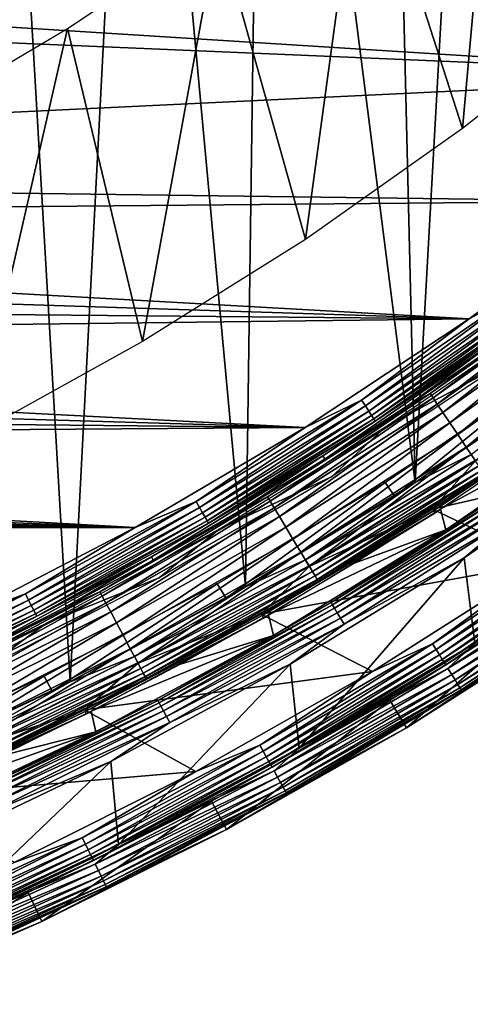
# Model space of a CAD drawing. Header units: millimetres. Extents: x -60 to 60, y -60 to 60.
# Tile 182 of 256: x 25 to 32, y -56 to -41. Entities that reach past the tile are written whole.
import ezdxf

# ---------------------------------------------------------------- set-up
doc = ezdxf.new("R2010")
doc.units = ezdxf.units.MM
doc.header["$LTSCALE"] = 81.481481
for name, color, linetype in [('1', 7, 'CONTINUOUS'), ('100', 7, 'CONTINUOUS'), ('112', 7, 'CONTINUOUS'), ('114', 7, 'CONTINUOUS'), ('116', 7, 'CONTINUOUS'), ('118', 7, 'CONTINUOUS'), ('120', 7, 'CONTINUOUS'), ('121', 7, 'CONTINUOUS'), ('123', 7, 'CONTINUOUS'), ('2', 7, 'CONTINUOUS'), ('209', 7, 'CONTINUOUS'), ('210', 7, 'CONTINUOUS'), ('226', 7, 'CONTINUOUS'), ('227', 7, 'CONTINUOUS'), ('265', 7, 'CONTINUOUS'), ('3', 7, 'CONTINUOUS'), ('98', 7, 'CONTINUOUS')]:
    doc.layers.add(name, color=color, linetype=linetype)

msp = doc.modelspace()

# ---------------------------------------------------------------- linework, layer by layer
at = {"layer": '1', "color": 7, "linetype": 'Continuous', "true_color": 0xf5f5f5}
for points in [[(31.275, -48.159), (33.753, -46.456), (35.419, -47.199), (31.275, -48.159)], [(32.943, -48.96), (31.275, -48.159), (35.419, -47.199), (32.943, -48.96)], [(28.712, -49.73), (31.275, -48.159), (32.943, -48.96), (28.712, -49.73)], [(30.379, -50.591), (28.712, -49.73), (32.943, -48.96), (30.379, -50.591)], [(26.07, -51.165), (28.712, -49.73), (30.379, -50.591), (26.07, -51.165)], [(27.734, -52.088), (26.07, -51.165), (30.379, -50.591), (27.734, -52.088)], [(23.356, -52.459), (26.07, -51.165), (27.734, -52.088), (23.356, -52.459)], [(25.016, -53.447), (23.356, -52.459), (27.734, -52.088), (25.016, -53.447)]]:
    msp.add_3dface(points, dxfattribs=at)
at = {"layer": '100', "color": 7, "linetype": 'Continuous', "true_color": 0xf5f5f5}
for points in [[(31.393, -48.157, 10.491), (33.969, -46.754, 28.009), (32.646, -47.316, 10.491), (31.393, -48.157, 10.491)], [(31.475, -48.468, 28.009), (33.969, -46.754, 28.009), (31.393, -48.157, 10.491), (31.475, -48.468, 28.009)], [(30.118, -48.965, 10.491), (31.475, -48.468, 28.009), (31.393, -48.157, 10.491), (30.118, -48.965, 10.491)], [(28.822, -49.739, 10.491), (31.475, -48.468, 28.009), (30.118, -48.965, 10.491), (28.822, -49.739, 10.491)], [(28.896, -50.049, 28.009), (31.475, -48.468, 28.009), (28.822, -49.739, 10.491), (28.896, -50.049, 28.009)], [(27.506, -50.478, 10.491), (28.896, -50.049, 28.009), (28.822, -49.739, 10.491), (27.506, -50.478, 10.491)], [(26.171, -51.183, 10.491), (28.896, -50.049, 28.009), (27.506, -50.478, 10.491), (26.171, -51.183, 10.491)], [(26.237, -51.493, 28.009), (28.896, -50.049, 28.009), (26.171, -51.183, 10.491), (26.237, -51.493, 28.009)], [(24.818, -51.852, 10.491), (26.237, -51.493, 28.009), (26.171, -51.183, 10.491), (24.818, -51.852, 10.491)], [(23.448, -52.486, 10.491), (26.237, -51.493, 28.009), (24.818, -51.852, 10.491), (23.448, -52.486, 10.491)], [(23.506, -52.795, 28.009), (26.237, -51.493, 28.009), (23.448, -52.486, 10.491), (23.506, -52.795, 28.009)]]:
    msp.add_3dface(points, dxfattribs=at)
at = {"layer": '112', "color": 7, "linetype": 'Continuous', "true_color": 0xf5f5f5}
for points in [[(29.633, -47.361, -2.526), (32.112, -45.717, -2.526), (29.664, -47.41, -1.421), (29.633, -47.361, -2.526)], [(29.664, -47.41, -1.421), (32.112, -45.717, -2.526), (30.916, -46.603, -1.421), (29.664, -47.41, -1.421)], [(30.916, -46.603, -1.421), (32.112, -45.717, -2.526), (32.145, -45.764, -1.421), (30.916, -46.603, -1.421)], [(27.071, -48.871, -2.526), (29.633, -47.361, -2.526), (27.099, -48.922, -1.421), (27.071, -48.871, -2.526)], [(27.099, -48.922, -1.421), (29.633, -47.361, -2.526), (28.391, -48.183, -1.421), (27.099, -48.922, -1.421)], [(28.391, -48.183, -1.421), (29.633, -47.361, -2.526), (29.664, -47.41, -1.421), (28.391, -48.183, -1.421)], [(24.431, -50.242, -2.526), (27.071, -48.871, -2.526), (24.457, -50.294, -1.421), (24.431, -50.242, -2.526)], [(24.457, -50.294, -1.421), (27.071, -48.871, -2.526), (25.787, -49.626, -1.421), (24.457, -50.294, -1.421)], [(25.787, -49.626, -1.421), (27.071, -48.871, -2.526), (27.099, -48.922, -1.421), (25.787, -49.626, -1.421)]]:
    msp.add_3dface(points, dxfattribs=at)
at = {"layer": '114', "color": 7, "linetype": 'Continuous', "true_color": 0xf5f5f5}
for points in [[(31.825, -45.308, -3), (34.191, -43.55, -3), (32.608, -44.881, -2.988), (31.825, -45.308, -3)], [(30.214, -46.526, -2.988), (31.825, -45.308, -3), (32.608, -44.881, -2.988), (30.214, -46.526, -2.988)], [(30.214, -46.526, -2.988), (32.608, -44.881, -2.988), (30.27, -46.612, -2.954), (30.214, -46.526, -2.988)], [(30.27, -46.612, -2.954), (32.608, -44.881, -2.988), (32.668, -44.964, -2.954), (30.27, -46.612, -2.954)], [(30.27, -46.612, -2.954), (32.668, -44.964, -2.954), (30.321, -46.69, -2.898), (30.27, -46.612, -2.954)], [(30.321, -46.69, -2.898), (32.668, -44.964, -2.954), (32.723, -45.039, -2.898), (30.321, -46.69, -2.898)], [(30.321, -46.69, -2.898), (32.723, -45.039, -2.898), (30.363, -46.756, -2.823), (30.321, -46.69, -2.898)], [(30.363, -46.756, -2.823), (32.723, -45.039, -2.898), (32.769, -45.102, -2.823), (30.363, -46.756, -2.823)], [(30.363, -46.756, -2.823), (32.769, -45.102, -2.823), (30.396, -46.806, -2.734), (30.363, -46.756, -2.823)], [(30.396, -46.806, -2.734), (32.769, -45.102, -2.823), (32.804, -45.151, -2.734), (30.396, -46.806, -2.734)], [(30.396, -46.806, -2.734), (32.804, -45.151, -2.734), (30.418, -46.84, -2.633), (30.396, -46.806, -2.734)], [(30.418, -46.84, -2.633), (32.804, -45.151, -2.734), (32.828, -45.184, -2.633), (30.418, -46.84, -2.633)], [(32.112, -45.717, -2.526), (30.418, -46.84, -2.633), (32.828, -45.184, -2.633), (32.112, -45.717, -2.526)], [(29.369, -46.938, -3), (31.825, -45.308, -3), (30.214, -46.526, -2.988), (29.369, -46.938, -3)], [(32.112, -45.717, -2.526), (29.633, -47.361, -2.526), (30.418, -46.84, -2.633), (32.112, -45.717, -2.526)], [(27.738, -48.043, -2.988), (29.369, -46.938, -3), (30.214, -46.526, -2.988), (27.738, -48.043, -2.988)], [(27.738, -48.043, -2.988), (30.214, -46.526, -2.988), (27.789, -48.132, -2.954), (27.738, -48.043, -2.988)], [(27.789, -48.132, -2.954), (30.214, -46.526, -2.988), (30.27, -46.612, -2.954), (27.789, -48.132, -2.954)], [(27.789, -48.132, -2.954), (30.27, -46.612, -2.954), (27.835, -48.212, -2.898), (27.789, -48.132, -2.954)], [(27.835, -48.212, -2.898), (30.27, -46.612, -2.954), (30.321, -46.69, -2.898), (27.835, -48.212, -2.898)], [(27.835, -48.212, -2.898), (30.321, -46.69, -2.898), (27.875, -48.281, -2.823), (27.835, -48.212, -2.898)], [(27.875, -48.281, -2.823), (30.321, -46.69, -2.898), (30.363, -46.756, -2.823), (27.875, -48.281, -2.823)], [(27.875, -48.281, -2.823), (30.363, -46.756, -2.823), (27.905, -48.333, -2.734), (27.875, -48.281, -2.823)], [(27.905, -48.333, -2.734), (30.363, -46.756, -2.823), (30.396, -46.806, -2.734), (27.905, -48.333, -2.734)], [(27.905, -48.333, -2.734), (30.396, -46.806, -2.734), (27.925, -48.368, -2.633), (27.905, -48.333, -2.734)], [(27.925, -48.368, -2.633), (30.396, -46.806, -2.734), (30.418, -46.84, -2.633), (27.925, -48.368, -2.633)], [(29.633, -47.361, -2.526), (27.925, -48.368, -2.633), (30.418, -46.84, -2.633), (29.633, -47.361, -2.526)], [(26.829, -48.434, -3), (29.369, -46.938, -3), (27.738, -48.043, -2.988), (26.829, -48.434, -3)], [(29.633, -47.361, -2.526), (27.071, -48.871, -2.526), (27.925, -48.368, -2.633), (29.633, -47.361, -2.526)], [(25.185, -49.429, -2.988), (26.829, -48.434, -3), (27.738, -48.043, -2.988), (25.185, -49.429, -2.988)], [(25.185, -49.429, -2.988), (27.738, -48.043, -2.988), (25.232, -49.52, -2.954), (25.185, -49.429, -2.988)], [(25.232, -49.52, -2.954), (27.738, -48.043, -2.988), (27.789, -48.132, -2.954), (25.232, -49.52, -2.954)], [(25.232, -49.52, -2.954), (27.789, -48.132, -2.954), (25.274, -49.603, -2.898), (25.232, -49.52, -2.954)], [(25.274, -49.603, -2.898), (27.789, -48.132, -2.954), (27.835, -48.212, -2.898), (25.274, -49.603, -2.898)], [(25.274, -49.603, -2.898), (27.835, -48.212, -2.898), (25.31, -49.673, -2.823), (25.274, -49.603, -2.898)], [(25.31, -49.673, -2.823), (27.835, -48.212, -2.898), (27.875, -48.281, -2.823), (25.31, -49.673, -2.823)], [(25.31, -49.673, -2.823), (27.875, -48.281, -2.823), (25.337, -49.727, -2.734), (25.31, -49.673, -2.823)], [(25.337, -49.727, -2.734), (27.875, -48.281, -2.823), (27.905, -48.333, -2.734), (25.337, -49.727, -2.734)], [(25.337, -49.727, -2.734), (27.905, -48.333, -2.734), (25.355, -49.763, -2.633), (25.337, -49.727, -2.734)], [(25.355, -49.763, -2.633), (27.905, -48.333, -2.734), (27.925, -48.368, -2.633), (25.355, -49.763, -2.633)], [(24.213, -49.793, -3), (26.829, -48.434, -3), (25.185, -49.429, -2.988), (24.213, -49.793, -3)], [(27.071, -48.871, -2.526), (25.355, -49.763, -2.633), (27.925, -48.368, -2.633), (27.071, -48.871, -2.526)], [(27.071, -48.871, -2.526), (24.431, -50.242, -2.526), (25.355, -49.763, -2.633), (27.071, -48.871, -2.526)], [(22.564, -50.679, -2.988), (24.213, -49.793, -3), (25.185, -49.429, -2.988), (22.564, -50.679, -2.988)], [(22.564, -50.679, -2.988), (25.185, -49.429, -2.988), (22.606, -50.773, -2.954), (22.564, -50.679, -2.988)], [(22.606, -50.773, -2.954), (25.185, -49.429, -2.988), (25.232, -49.52, -2.954), (22.606, -50.773, -2.954)], [(22.606, -50.773, -2.954), (25.232, -49.52, -2.954), (22.643, -50.858, -2.898), (22.606, -50.773, -2.954)], [(22.643, -50.858, -2.898), (25.232, -49.52, -2.954), (25.274, -49.603, -2.898), (22.643, -50.858, -2.898)], [(22.643, -50.858, -2.898), (25.274, -49.603, -2.898), (22.675, -50.93, -2.823), (22.643, -50.858, -2.898)], [(22.675, -50.93, -2.823), (25.274, -49.603, -2.898), (25.31, -49.673, -2.823), (22.675, -50.93, -2.823)], [(22.675, -50.93, -2.823), (25.31, -49.673, -2.823), (22.7, -50.985, -2.734), (22.675, -50.93, -2.823)], [(22.7, -50.985, -2.734), (25.31, -49.673, -2.823), (25.337, -49.727, -2.734), (22.7, -50.985, -2.734)], [(22.7, -50.985, -2.734), (25.337, -49.727, -2.734), (22.716, -51.022, -2.633), (22.7, -50.985, -2.734)], [(22.716, -51.022, -2.633), (25.337, -49.727, -2.734), (25.355, -49.763, -2.633), (22.716, -51.022, -2.633)], [(24.431, -50.242, -2.526), (22.716, -51.022, -2.633), (25.355, -49.763, -2.633), (24.431, -50.242, -2.526)]]:
    msp.add_3dface(points, dxfattribs=at)
at = {"layer": '116', "color": 7, "linetype": 'Continuous', "true_color": 0xf5f5f5}
for points in [[(33.352, -44.892, -1.421), (33.588, -44.759, -1.171), (31.239, -46.429, -1.171), (33.352, -44.892, -1.421)], [(33.588, -44.759, -1.171), (31.282, -46.492, -0.93), (31.239, -46.429, -1.171), (33.588, -44.759, -1.171)], [(33.634, -44.82, -0.93), (31.282, -46.492, -0.93), (33.588, -44.759, -1.171), (33.634, -44.82, -0.93)], [(32.145, -45.764, -1.421), (33.352, -44.892, -1.421), (31.239, -46.429, -1.171), (32.145, -45.764, -1.421)], [(33.634, -44.82, -0.93), (31.346, -46.588, -0.705), (31.282, -46.492, -0.93), (33.634, -44.82, -0.93)], [(33.703, -44.912, -0.705), (31.346, -46.588, -0.705), (33.634, -44.82, -0.93), (33.703, -44.912, -0.705)], [(33.703, -44.912, -0.705), (31.431, -46.714, -0.502), (31.346, -46.588, -0.705), (33.703, -44.912, -0.705)], [(33.794, -45.034, -0.502), (31.431, -46.714, -0.502), (33.703, -44.912, -0.705), (33.794, -45.034, -0.502)], [(33.794, -45.034, -0.502), (31.534, -46.866, -0.328), (31.431, -46.714, -0.502), (33.794, -45.034, -0.502)], [(33.904, -45.181, -0.328), (31.534, -46.866, -0.328), (33.794, -45.034, -0.502), (33.904, -45.181, -0.328)], [(33.904, -45.181, -0.328), (31.651, -47.04, -0.187), (31.534, -46.866, -0.328), (33.904, -45.181, -0.328)], [(34.031, -45.349, -0.187), (31.651, -47.04, -0.187), (33.904, -45.181, -0.328), (34.031, -45.349, -0.187)], [(34.031, -45.349, -0.187), (31.78, -47.232, -0.084), (31.651, -47.04, -0.187), (34.031, -45.349, -0.187)], [(34.169, -45.533, -0.084), (31.78, -47.232, -0.084), (34.031, -45.349, -0.187), (34.169, -45.533, -0.084)], [(34.169, -45.533, -0.084), (31.917, -47.435, -0.021), (31.78, -47.232, -0.084), (34.169, -45.533, -0.084)], [(30.916, -46.603, -1.421), (32.145, -45.764, -1.421), (31.239, -46.429, -1.171), (30.916, -46.603, -1.421)], [(30.916, -46.603, -1.421), (31.239, -46.429, -1.171), (28.808, -47.975, -1.171), (30.916, -46.603, -1.421)], [(31.239, -46.429, -1.171), (28.847, -48.041, -0.93), (28.808, -47.975, -1.171), (31.239, -46.429, -1.171)], [(31.282, -46.492, -0.93), (28.847, -48.041, -0.93), (31.239, -46.429, -1.171), (31.282, -46.492, -0.93)], [(31.282, -46.492, -0.93), (28.906, -48.14, -0.705), (28.847, -48.041, -0.93), (31.282, -46.492, -0.93)], [(31.346, -46.588, -0.705), (28.906, -48.14, -0.705), (31.282, -46.492, -0.93), (31.346, -46.588, -0.705)], [(33.753, -46.456), (31.275, -48.159), (31.917, -47.435, -0.021), (33.753, -46.456)], [(29.664, -47.41, -1.421), (30.916, -46.603, -1.421), (28.808, -47.975, -1.171), (29.664, -47.41, -1.421)], [(31.346, -46.588, -0.705), (28.985, -48.27, -0.502), (28.906, -48.14, -0.705), (31.346, -46.588, -0.705)], [(31.431, -46.714, -0.502), (28.985, -48.27, -0.502), (31.346, -46.588, -0.705), (31.431, -46.714, -0.502)], [(31.431, -46.714, -0.502), (29.079, -48.427, -0.328), (28.985, -48.27, -0.502), (31.431, -46.714, -0.502)], [(31.534, -46.866, -0.328), (29.079, -48.427, -0.328), (31.431, -46.714, -0.502), (31.534, -46.866, -0.328)], [(31.534, -46.866, -0.328), (29.187, -48.607, -0.187), (29.079, -48.427, -0.328), (31.534, -46.866, -0.328)], [(31.651, -47.04, -0.187), (29.187, -48.607, -0.187), (31.534, -46.866, -0.328), (31.651, -47.04, -0.187)], [(31.651, -47.04, -0.187), (29.306, -48.805, -0.084), (29.187, -48.607, -0.187), (31.651, -47.04, -0.187)], [(31.78, -47.232, -0.084), (29.306, -48.805, -0.084), (31.651, -47.04, -0.187), (31.78, -47.232, -0.084)], [(31.78, -47.232, -0.084), (29.432, -49.016, -0.021), (29.306, -48.805, -0.084), (31.78, -47.232, -0.084)], [(31.917, -47.435, -0.021), (29.432, -49.016, -0.021), (31.78, -47.232, -0.084), (31.917, -47.435, -0.021)], [(28.391, -48.183, -1.421), (29.664, -47.41, -1.421), (28.808, -47.975, -1.171), (28.391, -48.183, -1.421)], [(31.917, -47.435, -0.021), (31.275, -48.159), (29.432, -49.016, -0.021), (31.917, -47.435, -0.021)], [(28.391, -48.183, -1.421), (28.808, -47.975, -1.171), (26.3, -49.395, -1.171), (28.391, -48.183, -1.421)], [(28.808, -47.975, -1.171), (26.336, -49.462, -0.93), (26.3, -49.395, -1.171), (28.808, -47.975, -1.171)], [(28.847, -48.041, -0.93), (26.336, -49.462, -0.93), (28.808, -47.975, -1.171), (28.847, -48.041, -0.93)], [(28.847, -48.041, -0.93), (26.39, -49.564, -0.705), (26.336, -49.462, -0.93), (28.847, -48.041, -0.93)], [(28.906, -48.14, -0.705), (26.39, -49.564, -0.705), (28.847, -48.041, -0.93), (28.906, -48.14, -0.705)], [(27.099, -48.922, -1.421), (28.391, -48.183, -1.421), (26.3, -49.395, -1.171), (27.099, -48.922, -1.421)], [(28.906, -48.14, -0.705), (26.461, -49.698, -0.502), (26.39, -49.564, -0.705), (28.906, -48.14, -0.705)], [(28.985, -48.27, -0.502), (26.461, -49.698, -0.502), (28.906, -48.14, -0.705), (28.985, -48.27, -0.502)], [(31.275, -48.159), (28.712, -49.73), (29.432, -49.016, -0.021), (31.275, -48.159)], [(28.985, -48.27, -0.502), (26.548, -49.86, -0.328), (26.461, -49.698, -0.502), (28.985, -48.27, -0.502)], [(29.079, -48.427, -0.328), (26.548, -49.86, -0.328), (28.985, -48.27, -0.502), (29.079, -48.427, -0.328)], [(29.079, -48.427, -0.328), (26.646, -50.046, -0.187), (26.548, -49.86, -0.328), (29.079, -48.427, -0.328)], [(29.187, -48.607, -0.187), (26.646, -50.046, -0.187), (29.079, -48.427, -0.328), (29.187, -48.607, -0.187)], [(29.187, -48.607, -0.187), (26.755, -50.249, -0.084), (26.646, -50.046, -0.187), (29.187, -48.607, -0.187)], [(29.306, -48.805, -0.084), (26.755, -50.249, -0.084), (29.187, -48.607, -0.187), (29.306, -48.805, -0.084)], [(25.787, -49.626, -1.421), (27.099, -48.922, -1.421), (26.3, -49.395, -1.171), (25.787, -49.626, -1.421)], [(29.306, -48.805, -0.084), (26.87, -50.466, -0.021), (26.755, -50.249, -0.084), (29.306, -48.805, -0.084)], [(29.432, -49.016, -0.021), (26.87, -50.466, -0.021), (29.306, -48.805, -0.084), (29.432, -49.016, -0.021)], [(29.432, -49.016, -0.021), (28.712, -49.73), (26.87, -50.466, -0.021), (29.432, -49.016, -0.021)], [(25.787, -49.626, -1.421), (26.3, -49.395, -1.171), (23.722, -50.683, -1.171), (25.787, -49.626, -1.421)], [(26.3, -49.395, -1.171), (23.754, -50.752, -0.93), (23.722, -50.683, -1.171), (26.3, -49.395, -1.171)], [(26.336, -49.462, -0.93), (23.754, -50.752, -0.93), (26.3, -49.395, -1.171), (26.336, -49.462, -0.93)], [(26.336, -49.462, -0.93), (23.803, -50.857, -0.705), (23.754, -50.752, -0.93), (26.336, -49.462, -0.93)], [(26.39, -49.564, -0.705), (23.803, -50.857, -0.705), (26.336, -49.462, -0.93), (26.39, -49.564, -0.705)], [(24.457, -50.294, -1.421), (25.787, -49.626, -1.421), (23.722, -50.683, -1.171), (24.457, -50.294, -1.421)], [(26.39, -49.564, -0.705), (23.868, -50.994, -0.502), (23.803, -50.857, -0.705), (26.39, -49.564, -0.705)], [(26.461, -49.698, -0.502), (23.868, -50.994, -0.502), (26.39, -49.564, -0.705), (26.461, -49.698, -0.502)], [(26.461, -49.698, -0.502), (23.946, -51.16, -0.328), (23.868, -50.994, -0.502), (26.461, -49.698, -0.502)], [(26.548, -49.86, -0.328), (23.946, -51.16, -0.328), (26.461, -49.698, -0.502), (26.548, -49.86, -0.328)], [(28.712, -49.73), (26.07, -51.165), (26.87, -50.466, -0.021), (28.712, -49.73)], [(26.548, -49.86, -0.328), (24.035, -51.351, -0.187), (23.946, -51.16, -0.328), (26.548, -49.86, -0.328)], [(26.646, -50.046, -0.187), (24.035, -51.351, -0.187), (26.548, -49.86, -0.328), (26.646, -50.046, -0.187)], [(26.646, -50.046, -0.187), (24.133, -51.56, -0.084), (24.035, -51.351, -0.187), (26.646, -50.046, -0.187)], [(26.755, -50.249, -0.084), (24.133, -51.56, -0.084), (26.646, -50.046, -0.187), (26.755, -50.249, -0.084)], [(26.755, -50.249, -0.084), (24.237, -51.782, -0.021), (24.133, -51.56, -0.084), (26.755, -50.249, -0.084)], [(26.87, -50.466, -0.021), (24.237, -51.782, -0.021), (26.755, -50.249, -0.084), (26.87, -50.466, -0.021)], [(26.87, -50.466, -0.021), (26.07, -51.165), (24.237, -51.782, -0.021), (26.87, -50.466, -0.021)], [(26.07, -51.165), (23.356, -52.459), (24.237, -51.782, -0.021), (26.07, -51.165)]]:
    msp.add_3dface(points, dxfattribs=at)
at = {"layer": '118', "color": 7, "linetype": 'Continuous', "true_color": 0xf5f5f5}
for points in [[(31.273, -50.173, 0.012), (32.943, -48.96), (33.774, -48.525, 0.012), (31.273, -50.173, 0.012)], [(31.273, -50.173, 0.012), (33.774, -48.525, 0.012), (31.328, -50.262, 0.048), (31.273, -50.173, 0.012)], [(31.328, -50.262, 0.048), (33.774, -48.525, 0.012), (33.834, -48.611, 0.048), (31.328, -50.262, 0.048)], [(31.328, -50.262, 0.048), (33.834, -48.611, 0.048), (31.378, -50.342, 0.107), (31.328, -50.262, 0.048)], [(31.378, -50.342, 0.107), (33.834, -48.611, 0.048), (33.888, -48.688, 0.107), (31.378, -50.342, 0.107)], [(31.378, -50.342, 0.107), (33.888, -48.688, 0.107), (31.42, -50.409, 0.185), (31.378, -50.342, 0.107)], [(31.42, -50.409, 0.185), (33.888, -48.688, 0.107), (33.933, -48.753, 0.185), (31.42, -50.409, 0.185)], [(31.42, -50.409, 0.185), (33.933, -48.753, 0.185), (31.452, -50.46, 0.278), (31.42, -50.409, 0.185)], [(31.452, -50.46, 0.278), (33.933, -48.753, 0.185), (33.967, -48.802, 0.278), (31.452, -50.46, 0.278)], [(31.452, -50.46, 0.278), (33.967, -48.802, 0.278), (31.472, -50.492, 0.382), (31.452, -50.46, 0.278)], [(31.472, -50.492, 0.382), (33.967, -48.802, 0.278), (33.989, -48.833, 0.382), (31.472, -50.492, 0.382)], [(33.222, -49.375, 0.491), (31.472, -50.492, 0.382), (33.989, -48.833, 0.382), (33.222, -49.375, 0.491)], [(30.379, -50.591), (32.943, -48.96), (31.273, -50.173, 0.012), (30.379, -50.591)], [(33.222, -49.375, 0.491), (30.636, -51.02, 0.491), (31.472, -50.492, 0.382), (33.222, -49.375, 0.491)], [(28.692, -51.692, 0.012), (30.379, -50.591), (31.273, -50.173, 0.012), (28.692, -51.692, 0.012)], [(28.692, -51.692, 0.012), (31.273, -50.173, 0.012), (28.742, -51.784, 0.048), (28.692, -51.692, 0.012)], [(28.742, -51.784, 0.048), (31.273, -50.173, 0.012), (31.328, -50.262, 0.048), (28.742, -51.784, 0.048)], [(28.742, -51.784, 0.048), (31.328, -50.262, 0.048), (28.788, -51.866, 0.107), (28.742, -51.784, 0.048)], [(28.788, -51.866, 0.107), (31.328, -50.262, 0.048), (31.378, -50.342, 0.107), (28.788, -51.866, 0.107)], [(28.788, -51.866, 0.107), (31.378, -50.342, 0.107), (28.827, -51.935, 0.185), (28.788, -51.866, 0.107)], [(28.827, -51.935, 0.185), (31.378, -50.342, 0.107), (31.42, -50.409, 0.185), (28.827, -51.935, 0.185)], [(28.827, -51.935, 0.185), (31.42, -50.409, 0.185), (28.856, -51.988, 0.278), (28.827, -51.935, 0.185)], [(28.856, -51.988, 0.278), (31.42, -50.409, 0.185), (31.452, -50.46, 0.278), (28.856, -51.988, 0.278)], [(28.856, -51.988, 0.278), (31.452, -50.46, 0.278), (28.874, -52.021, 0.382), (28.856, -51.988, 0.278)], [(28.874, -52.021, 0.382), (31.452, -50.46, 0.278), (31.472, -50.492, 0.382), (28.874, -52.021, 0.382)], [(30.636, -51.02, 0.491), (28.874, -52.021, 0.382), (31.472, -50.492, 0.382), (30.636, -51.02, 0.491)], [(27.734, -52.088), (30.379, -50.591), (28.692, -51.692, 0.012), (27.734, -52.088)], [(30.636, -51.02, 0.491), (27.969, -52.529, 0.491), (28.874, -52.021, 0.382), (30.636, -51.02, 0.491)], [(26.037, -53.079, 0.012), (27.734, -52.088), (28.692, -51.692, 0.012), (26.037, -53.079, 0.012)], [(26.037, -53.079, 0.012), (28.692, -51.692, 0.012), (26.083, -53.173, 0.048), (26.037, -53.079, 0.012)], [(26.083, -53.173, 0.048), (28.692, -51.692, 0.012), (28.742, -51.784, 0.048), (26.083, -53.173, 0.048)], [(26.083, -53.173, 0.048), (28.742, -51.784, 0.048), (26.124, -53.258, 0.107), (26.083, -53.173, 0.048)], [(26.124, -53.258, 0.107), (28.742, -51.784, 0.048), (28.788, -51.866, 0.107), (26.124, -53.258, 0.107)], [(26.124, -53.258, 0.107), (28.788, -51.866, 0.107), (26.159, -53.329, 0.185), (26.124, -53.258, 0.107)], [(26.159, -53.329, 0.185), (28.788, -51.866, 0.107), (28.827, -51.935, 0.185), (26.159, -53.329, 0.185)], [(26.159, -53.329, 0.185), (28.827, -51.935, 0.185), (26.185, -53.383, 0.278), (26.159, -53.329, 0.185)], [(26.185, -53.383, 0.278), (28.827, -51.935, 0.185), (28.856, -51.988, 0.278), (26.185, -53.383, 0.278)], [(26.185, -53.383, 0.278), (28.856, -51.988, 0.278), (26.202, -53.417, 0.382), (26.185, -53.383, 0.278)], [(26.202, -53.417, 0.382), (28.856, -51.988, 0.278), (28.874, -52.021, 0.382), (26.202, -53.417, 0.382)], [(27.969, -52.529, 0.491), (26.202, -53.417, 0.382), (28.874, -52.021, 0.382), (27.969, -52.529, 0.491)], [(25.016, -53.447), (27.734, -52.088), (26.037, -53.079, 0.012), (25.016, -53.447)], [(27.969, -52.529, 0.491), (25.228, -53.899, 0.491), (26.202, -53.417, 0.382), (27.969, -52.529, 0.491)], [(23.315, -54.33, 0.012), (25.016, -53.447), (26.037, -53.079, 0.012), (23.315, -54.33, 0.012)], [(23.315, -54.33, 0.012), (26.037, -53.079, 0.012), (23.356, -54.426, 0.048), (23.315, -54.33, 0.012)], [(23.356, -54.426, 0.048), (26.037, -53.079, 0.012), (26.083, -53.173, 0.048), (23.356, -54.426, 0.048)], [(23.356, -54.426, 0.048), (26.083, -53.173, 0.048), (23.393, -54.513, 0.107), (23.356, -54.426, 0.048)], [(23.393, -54.513, 0.107), (26.083, -53.173, 0.048), (26.124, -53.258, 0.107), (23.393, -54.513, 0.107)], [(23.393, -54.513, 0.107), (26.124, -53.258, 0.107), (23.424, -54.585, 0.185), (23.393, -54.513, 0.107)], [(23.424, -54.585, 0.185), (26.124, -53.258, 0.107), (26.159, -53.329, 0.185), (23.424, -54.585, 0.185)], [(23.424, -54.585, 0.185), (26.159, -53.329, 0.185), (23.448, -54.64, 0.278), (23.424, -54.585, 0.185)], [(23.448, -54.64, 0.278), (26.159, -53.329, 0.185), (26.185, -53.383, 0.278), (23.448, -54.64, 0.278)], [(23.448, -54.64, 0.278), (26.185, -53.383, 0.278), (23.463, -54.675, 0.382), (23.448, -54.64, 0.278)], [(23.463, -54.675, 0.382), (26.185, -53.383, 0.278), (26.202, -53.417, 0.382), (23.463, -54.675, 0.382)], [(25.228, -53.899, 0.491), (23.463, -54.675, 0.382), (26.202, -53.417, 0.382), (25.228, -53.899, 0.491)], [(25.228, -53.899, 0.491), (22.419, -55.127, 0.491), (23.463, -54.675, 0.382), (25.228, -53.899, 0.491)]]:
    msp.add_3dface(points, dxfattribs=at)
at = {"layer": '120', "color": 7, "linetype": 'Continuous', "true_color": 0xf5f5f5}
for points in [[(30.883, -51.431, 28), (33.49, -49.773, 28), (32.175, -50.584, 28), (30.883, -51.431, 28)], [(29.528, -52.174, 28), (30.883, -51.431, 28), (32.175, -50.584, 28), (29.528, -52.174, 28)], [(28.194, -52.953, 28), (30.883, -51.431, 28), (29.528, -52.174, 28), (28.194, -52.953, 28)], [(26.803, -53.625, 28), (28.194, -52.953, 28), (29.528, -52.174, 28), (26.803, -53.625, 28)], [(25.431, -54.334, 28), (28.194, -52.953, 28), (26.803, -53.625, 28), (25.431, -54.334, 28)], [(24.007, -54.933, 28), (25.431, -54.334, 28), (26.803, -53.625, 28), (24.007, -54.933, 28)], [(22.6, -55.571, 28), (25.431, -54.334, 28), (24.007, -54.933, 28), (22.6, -55.571, 28)]]:
    msp.add_3dface(points, dxfattribs=at)
at = {"layer": '121', "color": 7, "linetype": 'Continuous', "true_color": 0xf5f5f5}
for points in [[(34.025, -48.885, 28.488), (31.505, -50.546, 28.488), (34.086, -48.972, 28.451), (34.025, -48.885, 28.488)], [(34.025, -48.885, 28.488), (31.906, -50.163, 28.5), (31.505, -50.546, 28.488), (34.025, -48.885, 28.488)], [(34.086, -48.972, 28.451), (31.505, -50.546, 28.488), (31.561, -50.636, 28.451), (34.086, -48.972, 28.451)], [(34.086, -48.972, 28.451), (31.561, -50.636, 28.451), (34.14, -49.05, 28.391), (34.086, -48.972, 28.451)], [(34.14, -49.05, 28.391), (31.561, -50.636, 28.451), (31.612, -50.716, 28.391), (34.14, -49.05, 28.391)], [(34.14, -49.05, 28.391), (31.612, -50.716, 28.391), (34.185, -49.115, 28.312), (34.14, -49.05, 28.391)], [(34.185, -49.115, 28.312), (31.612, -50.716, 28.391), (31.654, -50.784, 28.312), (34.185, -49.115, 28.312)], [(34.185, -49.115, 28.312), (31.654, -50.784, 28.312), (34.219, -49.164, 28.217), (34.185, -49.115, 28.312)], [(34.219, -49.164, 28.217), (31.654, -50.784, 28.312), (31.685, -50.834, 28.217), (34.219, -49.164, 28.217)], [(34.219, -49.164, 28.217), (31.685, -50.834, 28.217), (34.24, -49.194, 28.111), (34.219, -49.164, 28.217)], [(34.24, -49.194, 28.111), (31.685, -50.834, 28.217), (31.705, -50.866, 28.111), (34.24, -49.194, 28.111)], [(32.175, -50.584, 28), (34.24, -49.194, 28.111), (31.705, -50.866, 28.111), (32.175, -50.584, 28)], [(31.906, -50.163, 28.5), (29.282, -51.739, 28.5), (31.505, -50.546, 28.488), (31.906, -50.163, 28.5)], [(31.505, -50.546, 28.488), (28.905, -52.077, 28.488), (31.561, -50.636, 28.451), (31.505, -50.546, 28.488)], [(31.505, -50.546, 28.488), (29.282, -51.739, 28.5), (28.905, -52.077, 28.488), (31.505, -50.546, 28.488)], [(31.561, -50.636, 28.451), (28.905, -52.077, 28.488), (28.956, -52.169, 28.451), (31.561, -50.636, 28.451)], [(31.561, -50.636, 28.451), (28.956, -52.169, 28.451), (31.612, -50.716, 28.391), (31.561, -50.636, 28.451)], [(29.528, -52.174, 28), (32.175, -50.584, 28), (31.705, -50.866, 28.111), (29.528, -52.174, 28)], [(31.612, -50.716, 28.391), (28.956, -52.169, 28.451), (29.002, -52.252, 28.391), (31.612, -50.716, 28.391)], [(31.612, -50.716, 28.391), (29.002, -52.252, 28.391), (31.654, -50.784, 28.312), (31.612, -50.716, 28.391)], [(31.654, -50.784, 28.312), (29.002, -52.252, 28.391), (29.041, -52.322, 28.312), (31.654, -50.784, 28.312)], [(31.654, -50.784, 28.312), (29.041, -52.322, 28.312), (31.685, -50.834, 28.217), (31.654, -50.784, 28.312)], [(31.685, -50.834, 28.217), (29.041, -52.322, 28.312), (29.07, -52.374, 28.217), (31.685, -50.834, 28.217)], [(31.685, -50.834, 28.217), (29.07, -52.374, 28.217), (31.705, -50.866, 28.111), (31.685, -50.834, 28.217)], [(31.705, -50.866, 28.111), (29.07, -52.374, 28.217), (29.088, -52.406, 28.111), (31.705, -50.866, 28.111)], [(29.528, -52.174, 28), (31.705, -50.866, 28.111), (29.088, -52.406, 28.111), (29.528, -52.174, 28)], [(29.282, -51.739, 28.5), (26.579, -53.177, 28.5), (28.905, -52.077, 28.488), (29.282, -51.739, 28.5)], [(28.905, -52.077, 28.488), (26.23, -53.474, 28.488), (28.956, -52.169, 28.451), (28.905, -52.077, 28.488)], [(28.905, -52.077, 28.488), (26.579, -53.177, 28.5), (26.23, -53.474, 28.488), (28.905, -52.077, 28.488)], [(28.956, -52.169, 28.451), (26.23, -53.474, 28.488), (26.277, -53.569, 28.451), (28.956, -52.169, 28.451)], [(28.956, -52.169, 28.451), (26.277, -53.569, 28.451), (29.002, -52.252, 28.391), (28.956, -52.169, 28.451)], [(26.803, -53.625, 28), (29.528, -52.174, 28), (29.088, -52.406, 28.111), (26.803, -53.625, 28)], [(29.002, -52.252, 28.391), (26.277, -53.569, 28.451), (26.319, -53.654, 28.391), (29.002, -52.252, 28.391)], [(29.002, -52.252, 28.391), (26.319, -53.654, 28.391), (29.041, -52.322, 28.312), (29.002, -52.252, 28.391)], [(29.041, -52.322, 28.312), (26.319, -53.654, 28.391), (26.354, -53.725, 28.312), (29.041, -52.322, 28.312)], [(29.041, -52.322, 28.312), (26.354, -53.725, 28.312), (29.07, -52.374, 28.217), (29.041, -52.322, 28.312)], [(29.07, -52.374, 28.217), (26.354, -53.725, 28.312), (26.38, -53.779, 28.217), (29.07, -52.374, 28.217)], [(29.07, -52.374, 28.217), (26.38, -53.779, 28.217), (29.088, -52.406, 28.111), (29.07, -52.374, 28.217)], [(29.088, -52.406, 28.111), (26.38, -53.779, 28.217), (26.396, -53.812, 28.111), (29.088, -52.406, 28.111)], [(26.803, -53.625, 28), (29.088, -52.406, 28.111), (26.396, -53.812, 28.111), (26.803, -53.625, 28)], [(26.579, -53.177, 28.5), (23.807, -54.475, 28.5), (26.23, -53.474, 28.488), (26.579, -53.177, 28.5)], [(26.23, -53.474, 28.488), (23.488, -54.734, 28.488), (26.277, -53.569, 28.451), (26.23, -53.474, 28.488)], [(26.23, -53.474, 28.488), (23.807, -54.475, 28.5), (23.488, -54.734, 28.488), (26.23, -53.474, 28.488)], [(26.277, -53.569, 28.451), (23.488, -54.734, 28.488), (23.53, -54.831, 28.451), (26.277, -53.569, 28.451)], [(26.277, -53.569, 28.451), (23.53, -54.831, 28.451), (26.319, -53.654, 28.391), (26.277, -53.569, 28.451)], [(24.007, -54.933, 28), (26.803, -53.625, 28), (26.396, -53.812, 28.111), (24.007, -54.933, 28)], [(26.319, -53.654, 28.391), (23.53, -54.831, 28.451), (23.567, -54.918, 28.391), (26.319, -53.654, 28.391)], [(26.319, -53.654, 28.391), (23.567, -54.918, 28.391), (26.354, -53.725, 28.312), (26.319, -53.654, 28.391)], [(26.354, -53.725, 28.312), (23.567, -54.918, 28.391), (23.599, -54.991, 28.312), (26.354, -53.725, 28.312)], [(26.354, -53.725, 28.312), (23.599, -54.991, 28.312), (26.38, -53.779, 28.217), (26.354, -53.725, 28.312)], [(26.38, -53.779, 28.217), (23.599, -54.991, 28.312), (23.622, -55.046, 28.217), (26.38, -53.779, 28.217)], [(26.38, -53.779, 28.217), (23.622, -55.046, 28.217), (26.396, -53.812, 28.111), (26.38, -53.779, 28.217)], [(26.396, -53.812, 28.111), (23.622, -55.046, 28.217), (23.637, -55.08, 28.111), (26.396, -53.812, 28.111)], [(24.007, -54.933, 28), (26.396, -53.812, 28.111), (23.637, -55.08, 28.111), (24.007, -54.933, 28)]]:
    msp.add_3dface(points, dxfattribs=at)
at = {"layer": '123', "color": 7, "linetype": 'Continuous', "true_color": 0xf5f5f5}
for points in [[(33.969, -46.754, 28.009), (31.475, -48.468, 28.009), (32.27, -47.96, 28.118), (33.969, -46.754, 28.009)], [(31.748, -48.887, 28.5), (34.263, -47.159, 28.5), (32.479, -48.272, 28.488), (31.748, -48.887, 28.5)], [(31.475, -48.468, 28.009), (29.758, -49.557, 28.118), (32.27, -47.96, 28.118), (31.475, -48.468, 28.009)], [(29.758, -49.557, 28.118), (32.291, -47.991, 28.222), (32.27, -47.96, 28.118), (29.758, -49.557, 28.118)], [(29.777, -49.59, 28.222), (32.291, -47.991, 28.222), (29.758, -49.557, 28.118), (29.777, -49.59, 28.222)], [(29.777, -49.59, 28.222), (32.324, -48.041, 28.315), (32.291, -47.991, 28.222), (29.777, -49.59, 28.222)], [(29.808, -49.641, 28.315), (32.324, -48.041, 28.315), (29.777, -49.59, 28.222), (29.808, -49.641, 28.315)], [(29.808, -49.641, 28.315), (32.368, -48.107, 28.393), (32.324, -48.041, 28.315), (29.808, -49.641, 28.315)], [(29.849, -49.709, 28.393), (32.368, -48.107, 28.393), (29.808, -49.641, 28.315), (29.849, -49.709, 28.393)], [(29.849, -49.709, 28.393), (32.421, -48.185, 28.452), (32.368, -48.107, 28.393), (29.849, -49.709, 28.393)], [(29.897, -49.79, 28.452), (32.421, -48.185, 28.452), (29.849, -49.709, 28.393), (29.897, -49.79, 28.452)], [(29.897, -49.79, 28.452), (32.479, -48.272, 28.488), (32.421, -48.185, 28.452), (29.897, -49.79, 28.452)], [(29.951, -49.88, 28.488), (32.479, -48.272, 28.488), (29.897, -49.79, 28.452), (29.951, -49.88, 28.488)], [(29.951, -49.88, 28.488), (31.748, -48.887, 28.5), (32.479, -48.272, 28.488), (29.951, -49.88, 28.488)], [(31.475, -48.468, 28.009), (28.896, -50.049, 28.009), (29.758, -49.557, 28.118), (31.475, -48.468, 28.009)], [(29.146, -50.482, 28.5), (31.748, -48.887, 28.5), (29.951, -49.88, 28.488), (29.146, -50.482, 28.5)], [(28.896, -50.049, 28.009), (27.167, -51.024, 28.118), (29.758, -49.557, 28.118), (28.896, -50.049, 28.009)], [(27.167, -51.024, 28.118), (29.777, -49.59, 28.222), (29.758, -49.557, 28.118), (27.167, -51.024, 28.118)], [(27.185, -51.057, 28.222), (29.777, -49.59, 28.222), (27.167, -51.024, 28.118), (27.185, -51.057, 28.222)], [(27.185, -51.057, 28.222), (29.808, -49.641, 28.315), (29.777, -49.59, 28.222), (27.185, -51.057, 28.222)], [(27.213, -51.11, 28.315), (29.808, -49.641, 28.315), (27.185, -51.057, 28.222), (27.213, -51.11, 28.315)], [(27.213, -51.11, 28.315), (29.849, -49.709, 28.393), (29.808, -49.641, 28.315), (27.213, -51.11, 28.315)], [(27.25, -51.18, 28.393), (29.849, -49.709, 28.393), (27.213, -51.11, 28.315), (27.25, -51.18, 28.393)], [(27.25, -51.18, 28.393), (29.897, -49.79, 28.452), (29.849, -49.709, 28.393), (27.25, -51.18, 28.393)], [(27.295, -51.263, 28.452), (29.897, -49.79, 28.452), (27.25, -51.18, 28.393), (27.295, -51.263, 28.452)], [(27.295, -51.263, 28.452), (29.951, -49.88, 28.488), (29.897, -49.79, 28.452), (27.295, -51.263, 28.452)], [(27.344, -51.355, 28.488), (29.951, -49.88, 28.488), (27.295, -51.263, 28.452), (27.344, -51.355, 28.488)], [(27.344, -51.355, 28.488), (29.146, -50.482, 28.5), (29.951, -49.88, 28.488), (27.344, -51.355, 28.488)], [(28.896, -50.049, 28.009), (26.237, -51.493, 28.009), (27.167, -51.024, 28.118), (28.896, -50.049, 28.009)], [(26.464, -51.938, 28.5), (29.146, -50.482, 28.5), (27.344, -51.355, 28.488), (26.464, -51.938, 28.5)], [(26.237, -51.493, 28.009), (24.505, -52.355, 28.118), (27.167, -51.024, 28.118), (26.237, -51.493, 28.009)], [(24.505, -52.355, 28.118), (27.185, -51.057, 28.222), (27.167, -51.024, 28.118), (24.505, -52.355, 28.118)], [(24.521, -52.389, 28.222), (27.185, -51.057, 28.222), (24.505, -52.355, 28.118), (24.521, -52.389, 28.222)], [(24.521, -52.389, 28.222), (27.213, -51.11, 28.315), (27.185, -51.057, 28.222), (24.521, -52.389, 28.222)], [(24.546, -52.443, 28.315), (27.213, -51.11, 28.315), (24.521, -52.389, 28.222), (24.546, -52.443, 28.315)], [(24.546, -52.443, 28.315), (27.25, -51.18, 28.393), (27.213, -51.11, 28.315), (24.546, -52.443, 28.315)], [(24.58, -52.515, 28.393), (27.25, -51.18, 28.393), (24.546, -52.443, 28.315), (24.58, -52.515, 28.393)], [(24.58, -52.515, 28.393), (27.295, -51.263, 28.452), (27.25, -51.18, 28.393), (24.58, -52.515, 28.393)], [(24.619, -52.6, 28.452), (27.295, -51.263, 28.452), (24.58, -52.515, 28.393), (24.619, -52.6, 28.452)], [(24.619, -52.6, 28.452), (27.344, -51.355, 28.488), (27.295, -51.263, 28.452), (24.619, -52.6, 28.452)], [(24.664, -52.695, 28.488), (27.344, -51.355, 28.488), (24.619, -52.6, 28.452), (24.664, -52.695, 28.488)], [(24.664, -52.695, 28.488), (26.464, -51.938, 28.5), (27.344, -51.355, 28.488), (24.664, -52.695, 28.488)], [(26.237, -51.493, 28.009), (23.506, -52.795, 28.009), (24.505, -52.355, 28.118), (26.237, -51.493, 28.009)], [(23.709, -53.252, 28.5), (26.464, -51.938, 28.5), (24.664, -52.695, 28.488), (23.709, -53.252, 28.5)]]:
    msp.add_3dface(points, dxfattribs=at)
at = {"layer": '2', "color": 7, "linetype": 'Continuous', "true_color": 0xf5f5f5}
for points in [[(31.748, -48.887, 28.5), (31.906, -50.163, 28.5), (34.263, -47.159, 28.5), (31.748, -48.887, 28.5)], [(29.146, -50.482, 28.5), (29.282, -51.739, 28.5), (31.748, -48.887, 28.5), (29.146, -50.482, 28.5)], [(29.282, -51.739, 28.5), (31.906, -50.163, 28.5), (31.748, -48.887, 28.5), (29.282, -51.739, 28.5)], [(26.464, -51.938, 28.5), (26.579, -53.177, 28.5), (29.146, -50.482, 28.5), (26.464, -51.938, 28.5)], [(26.579, -53.177, 28.5), (29.282, -51.739, 28.5), (29.146, -50.482, 28.5), (26.579, -53.177, 28.5)], [(23.709, -53.252, 28.5), (23.807, -54.475, 28.5), (26.464, -51.938, 28.5), (23.709, -53.252, 28.5)], [(23.807, -54.475, 28.5), (26.579, -53.177, 28.5), (26.464, -51.938, 28.5), (23.807, -54.475, 28.5)]]:
    msp.add_3dface(points, dxfattribs=at)
at = {"layer": '209', "color": 151, "linetype": 'Continuous', "true_color": 0x7dbfed}
for points in [[(32.218, -26.189, 28.5), (30.541, -28.127, 28.5), (31.017, -47.762, 28.5), (32.218, -26.189, 28.5)], [(33.474, -46.073, 28.5), (32.218, -26.189, 28.5), (31.017, -47.762, 28.5), (33.474, -46.073, 28.5)], [(30.541, -28.127, 28.5), (28.748, -29.957, 28.5), (31.017, -47.762, 28.5), (30.541, -28.127, 28.5)], [(28.748, -29.957, 28.5), (26.845, -31.674, 28.5), (28.475, -49.32, 28.5), (28.748, -29.957, 28.5)], [(31.017, -47.762, 28.5), (28.748, -29.957, 28.5), (28.475, -49.32, 28.5), (31.017, -47.762, 28.5)], [(26.845, -31.674, 28.5), (24.839, -33.27, 28.5), (25.855, -50.743, 28.5), (26.845, -31.674, 28.5)], [(28.475, -49.32, 28.5), (26.845, -31.674, 28.5), (25.855, -50.743, 28.5), (28.475, -49.32, 28.5)], [(25.855, -50.743, 28.5), (24.839, -33.27, 28.5), (23.164, -52.026, 28.5), (25.855, -50.743, 28.5)]]:
    msp.add_3dface(points, dxfattribs=at)
at = {"layer": '210', "color": 151, "linetype": 'Continuous', "true_color": 0x7dbfed}
for points in [[(32.298, -36.075, 25.5), (31.724, -42.462, 25.5), (30.23, -37.824, 25.5), (32.298, -36.075, 25.5)], [(33.982, -40.678, 25.5), (31.724, -42.462, 25.5), (32.298, -36.075, 25.5), (33.982, -40.678, 25.5)], [(30.23, -37.824, 25.5), (29.373, -44.121, 25.5), (28.068, -39.456, 25.5), (30.23, -37.824, 25.5)], [(31.724, -42.462, 25.5), (29.373, -44.121, 25.5), (30.23, -37.824, 25.5), (31.724, -42.462, 25.5)], [(28.068, -39.456, 25.5), (26.935, -45.65, 25.5), (25.817, -40.963, 25.5), (28.068, -39.456, 25.5)], [(29.373, -44.121, 25.5), (26.935, -45.65, 25.5), (28.068, -39.456, 25.5), (29.373, -44.121, 25.5)], [(25.817, -40.963, 25.5), (24.418, -47.045, 25.5), (23.486, -42.343, 25.5), (25.817, -40.963, 25.5)], [(26.935, -45.65, 25.5), (24.418, -47.045, 25.5), (25.817, -40.963, 25.5), (26.935, -45.65, 25.5)], [(30.565, -47.758, 25.5), (32.994, -46.113, 25.5), (30.71, -47.968, 25.5), (30.565, -47.758, 25.5)], [(30.71, -47.968, 25.5), (32.994, -46.113, 25.5), (33.151, -46.314, 25.5), (30.71, -47.968, 25.5)], [(28.053, -49.275, 25.5), (30.565, -47.758, 25.5), (28.187, -49.493, 25.5), (28.053, -49.275, 25.5)], [(28.187, -49.493, 25.5), (30.565, -47.758, 25.5), (30.71, -47.968, 25.5), (28.187, -49.493, 25.5)], [(25.466, -50.66, 25.5), (28.053, -49.275, 25.5), (25.588, -50.885, 25.5), (25.466, -50.66, 25.5)], [(25.588, -50.885, 25.5), (28.053, -49.275, 25.5), (28.187, -49.493, 25.5), (25.588, -50.885, 25.5)], [(22.811, -51.91, 25.5), (25.466, -50.66, 25.5), (22.921, -52.141, 25.5), (22.811, -51.91, 25.5)], [(22.921, -52.141, 25.5), (25.466, -50.66, 25.5), (25.588, -50.885, 25.5), (22.921, -52.141, 25.5)]]:
    msp.add_3dface(points, dxfattribs=at)
at = {"layer": '226', "color": 151, "linetype": 'Continuous', "true_color": 0x7dbfed}
for points in [[(31.29, -48.182, 28), (33.793, -46.511, 28), (33.768, -46.478, 28), (31.29, -48.182, 28)], [(31.312, -48.216, 28), (33.793, -46.511, 28), (31.29, -48.182, 28), (31.312, -48.216, 28)], [(28.725, -49.753, 28), (31.312, -48.216, 28), (31.29, -48.182, 28), (28.725, -49.753, 28)], [(28.746, -49.789, 28), (31.312, -48.216, 28), (28.725, -49.753, 28), (28.746, -49.789, 28)], [(26.082, -51.188, 28), (28.746, -49.789, 28), (28.725, -49.753, 28), (26.082, -51.188, 28)], [(26.101, -51.225, 28), (28.746, -49.789, 28), (26.082, -51.188, 28), (26.101, -51.225, 28)], [(23.367, -52.483, 28), (26.101, -51.225, 28), (26.082, -51.188, 28), (23.367, -52.483, 28)], [(23.384, -52.521, 28), (26.101, -51.225, 28), (23.367, -52.483, 28), (23.384, -52.521, 28)]]:
    msp.add_3dface(points, dxfattribs=at)
at = {"layer": '227', "color": 151, "linetype": 'Continuous', "true_color": 0x7dbfed}
for points in [[(33.474, -46.073, 28.5), (31.017, -47.762, 28.5), (31.854, -47.342, 28.488), (33.474, -46.073, 28.5)], [(31.29, -48.182, 28), (33.768, -46.478, 28), (32.064, -47.655, 28.111), (31.29, -48.182, 28)], [(31.854, -47.342, 28.488), (29.374, -48.919, 28.488), (31.913, -47.43, 28.451), (31.854, -47.342, 28.488)], [(31.854, -47.342, 28.488), (31.017, -47.762, 28.5), (29.374, -48.919, 28.488), (31.854, -47.342, 28.488)], [(31.913, -47.43, 28.451), (29.374, -48.919, 28.488), (29.429, -49.01, 28.451), (31.913, -47.43, 28.451)], [(31.913, -47.43, 28.451), (29.429, -49.01, 28.451), (31.966, -47.509, 28.391), (31.913, -47.43, 28.451)], [(31.966, -47.509, 28.391), (29.429, -49.01, 28.451), (29.478, -49.091, 28.391), (31.966, -47.509, 28.391)], [(31.966, -47.509, 28.391), (29.478, -49.091, 28.391), (32.01, -47.574, 28.312), (31.966, -47.509, 28.391)], [(32.01, -47.574, 28.312), (29.478, -49.091, 28.391), (29.519, -49.159, 28.312), (32.01, -47.574, 28.312)], [(32.01, -47.574, 28.312), (29.519, -49.159, 28.312), (32.043, -47.624, 28.217), (32.01, -47.574, 28.312)], [(32.043, -47.624, 28.217), (29.519, -49.159, 28.312), (29.549, -49.21, 28.217), (32.043, -47.624, 28.217)], [(32.043, -47.624, 28.217), (29.549, -49.21, 28.217), (32.064, -47.655, 28.111), (32.043, -47.624, 28.217)], [(32.064, -47.655, 28.111), (29.549, -49.21, 28.217), (29.568, -49.242, 28.111), (32.064, -47.655, 28.111)], [(31.29, -48.182, 28), (32.064, -47.655, 28.111), (29.568, -49.242, 28.111), (31.29, -48.182, 28)], [(31.017, -47.762, 28.5), (28.475, -49.32, 28.5), (29.374, -48.919, 28.488), (31.017, -47.762, 28.5)], [(28.725, -49.753, 28), (31.29, -48.182, 28), (29.568, -49.242, 28.111), (28.725, -49.753, 28)], [(29.374, -48.919, 28.488), (26.817, -50.366, 28.488), (29.429, -49.01, 28.451), (29.374, -48.919, 28.488)], [(29.374, -48.919, 28.488), (28.475, -49.32, 28.5), (26.817, -50.366, 28.488), (29.374, -48.919, 28.488)], [(29.429, -49.01, 28.451), (26.817, -50.366, 28.488), (26.867, -50.46, 28.451), (29.429, -49.01, 28.451)], [(29.429, -49.01, 28.451), (26.867, -50.46, 28.451), (29.478, -49.091, 28.391), (29.429, -49.01, 28.451)], [(29.478, -49.091, 28.391), (26.867, -50.46, 28.451), (26.912, -50.543, 28.391), (29.478, -49.091, 28.391)], [(29.478, -49.091, 28.391), (26.912, -50.543, 28.391), (29.519, -49.159, 28.312), (29.478, -49.091, 28.391)], [(29.519, -49.159, 28.312), (26.912, -50.543, 28.391), (26.949, -50.613, 28.312), (29.519, -49.159, 28.312)], [(29.519, -49.159, 28.312), (26.949, -50.613, 28.312), (29.549, -49.21, 28.217), (29.519, -49.159, 28.312)], [(29.549, -49.21, 28.217), (26.949, -50.613, 28.312), (26.977, -50.666, 28.217), (29.549, -49.21, 28.217)], [(29.549, -49.21, 28.217), (26.977, -50.666, 28.217), (29.568, -49.242, 28.111), (29.549, -49.21, 28.217)], [(28.475, -49.32, 28.5), (25.855, -50.743, 28.5), (26.817, -50.366, 28.488), (28.475, -49.32, 28.5)], [(29.568, -49.242, 28.111), (26.977, -50.666, 28.217), (26.994, -50.699, 28.111), (29.568, -49.242, 28.111)], [(28.725, -49.753, 28), (29.568, -49.242, 28.111), (26.994, -50.699, 28.111), (28.725, -49.753, 28)], [(26.082, -51.188, 28), (28.725, -49.753, 28), (26.994, -50.699, 28.111), (26.082, -51.188, 28)], [(26.817, -50.366, 28.488), (24.189, -51.68, 28.488), (26.867, -50.46, 28.451), (26.817, -50.366, 28.488)], [(26.817, -50.366, 28.488), (25.855, -50.743, 28.5), (24.189, -51.68, 28.488), (26.817, -50.366, 28.488)], [(26.867, -50.46, 28.451), (24.189, -51.68, 28.488), (24.234, -51.776, 28.451), (26.867, -50.46, 28.451)], [(26.867, -50.46, 28.451), (24.234, -51.776, 28.451), (26.912, -50.543, 28.391), (26.867, -50.46, 28.451)], [(26.912, -50.543, 28.391), (24.234, -51.776, 28.451), (24.274, -51.862, 28.391), (26.912, -50.543, 28.391)], [(26.912, -50.543, 28.391), (24.274, -51.862, 28.391), (26.949, -50.613, 28.312), (26.912, -50.543, 28.391)], [(26.949, -50.613, 28.312), (24.274, -51.862, 28.391), (24.308, -51.934, 28.312), (26.949, -50.613, 28.312)], [(26.949, -50.613, 28.312), (24.308, -51.934, 28.312), (26.977, -50.666, 28.217), (26.949, -50.613, 28.312)], [(26.977, -50.666, 28.217), (24.308, -51.934, 28.312), (24.333, -51.988, 28.217), (26.977, -50.666, 28.217)], [(26.977, -50.666, 28.217), (24.333, -51.988, 28.217), (26.994, -50.699, 28.111), (26.977, -50.666, 28.217)], [(26.994, -50.699, 28.111), (24.333, -51.988, 28.217), (24.349, -52.021, 28.111), (26.994, -50.699, 28.111)], [(26.082, -51.188, 28), (26.994, -50.699, 28.111), (24.349, -52.021, 28.111), (26.082, -51.188, 28)], [(25.855, -50.743, 28.5), (23.164, -52.026, 28.5), (24.189, -51.68, 28.488), (25.855, -50.743, 28.5)], [(23.367, -52.483, 28), (26.082, -51.188, 28), (24.349, -52.021, 28.111), (23.367, -52.483, 28)]]:
    msp.add_3dface(points, dxfattribs=at)
at = {"layer": '265', "color": 151, "linetype": 'Continuous', "true_color": 0x7dbfed}
for points in [[(30.588, -46.918, 13.991), (33.009, -45.248, 13.991), (32.254, -46.024, 25.009), (30.588, -46.918, 13.991)], [(29.763, -47.673, 25.009), (30.588, -46.918, 13.991), (32.254, -46.024, 25.009), (29.763, -47.673, 25.009)], [(28.083, -48.459, 13.991), (30.588, -46.918, 13.991), (29.763, -47.673, 25.009), (28.083, -48.459, 13.991)], [(27.188, -49.187, 25.009), (28.083, -48.459, 13.991), (29.763, -47.673, 25.009), (27.188, -49.187, 25.009)], [(25.5, -49.867, 13.991), (28.083, -48.459, 13.991), (27.188, -49.187, 25.009), (25.5, -49.867, 13.991)], [(24.537, -50.562, 25.009), (25.5, -49.867, 13.991), (27.188, -49.187, 25.009), (24.537, -50.562, 25.009)], [(22.847, -51.137, 13.991), (25.5, -49.867, 13.991), (24.537, -50.562, 25.009), (22.847, -51.137, 13.991)]]:
    msp.add_3dface(points, dxfattribs=at)
at = {"layer": '3', "color": 7, "linetype": 'Continuous', "true_color": 0xf5f5f5}
for points in [[(38.627, -39.669, -3), (36.461, -41.668, -3), (5.091, -39.686, -3), (38.627, -39.669, -3)], [(36.461, -41.668, -3), (5.131, -40.329, -3), (5.091, -39.686, -3), (36.461, -41.668, -3)], [(5.131, -40.329, -3), (36.461, -41.668, -3), (5.131, -43.171, -3), (5.131, -40.329, -3)], [(36.461, -41.668, -3), (34.191, -43.55, -3), (5.131, -43.171, -3), (36.461, -41.668, -3)], [(5.131, -43.171, -3), (34.191, -43.55, -3), (5.091, -43.814, -3), (5.131, -43.171, -3)], [(34.191, -43.55, -3), (31.825, -45.308, -3), (5.091, -43.814, -3), (34.191, -43.55, -3)], [(5.091, -43.814, -3), (31.825, -45.308, -3), (4.97, -44.447, -3), (5.091, -43.814, -3)], [(4.97, -44.447, -3), (31.825, -45.308, -3), (4.771, -45.06, -3), (4.97, -44.447, -3)], [(4.771, -45.06, -3), (31.825, -45.308, -3), (4.497, -45.643, -3), (4.771, -45.06, -3)], [(31.825, -45.308, -3), (29.369, -46.938, -3), (4.497, -45.643, -3), (31.825, -45.308, -3)], [(4.497, -45.643, -3), (29.369, -46.938, -3), (4.151, -46.187, -3), (4.497, -45.643, -3)], [(4.151, -46.187, -3), (29.369, -46.938, -3), (3.741, -46.684, -3), (4.151, -46.187, -3)], [(3.741, -46.684, -3), (29.369, -46.938, -3), (3.271, -47.125, -3), (3.741, -46.684, -3)], [(29.369, -46.938, -3), (26.829, -48.434, -3), (3.271, -47.125, -3), (29.369, -46.938, -3)], [(3.271, -47.125, -3), (26.829, -48.434, -3), (2.75, -47.503, -3), (3.271, -47.125, -3)], [(2.75, -47.503, -3), (26.829, -48.434, -3), (2.185, -47.814, -3), (2.75, -47.503, -3)], [(2.185, -47.814, -3), (26.829, -48.434, -3), (1.586, -48.051, -3), (2.185, -47.814, -3)], [(1.586, -48.051, -3), (26.829, -48.434, -3), (0.962, -48.211, -3), (1.586, -48.051, -3)], [(26.829, -48.434, -3), (-26.829, -48.434, -3), (-0.322, -48.292, -3), (26.829, -48.434, -3)], [(0.322, -48.292, -3), (26.829, -48.434, -3), (-0.322, -48.292, -3), (0.322, -48.292, -3)], [(0.962, -48.211, -3), (26.829, -48.434, -3), (0.322, -48.292, -3), (0.962, -48.211, -3)], [(24.213, -49.793, -3), (-26.829, -48.434, -3), (26.829, -48.434, -3), (24.213, -49.793, -3)]]:
    msp.add_3dface(points, dxfattribs=at)
at = {"layer": '98', "color": 7, "linetype": 'Continuous', "true_color": 0xf5f5f5}
for points in [[(33.222, -49.375, 0.491), (30.883, -51.431, 28), (30.636, -51.02, 0.491), (33.222, -49.375, 0.491)], [(33.49, -49.773, 28), (30.883, -51.431, 28), (33.222, -49.375, 0.491), (33.49, -49.773, 28)], [(30.636, -51.02, 0.491), (28.194, -52.953, 28), (27.969, -52.529, 0.491), (30.636, -51.02, 0.491)], [(30.883, -51.431, 28), (28.194, -52.953, 28), (30.636, -51.02, 0.491), (30.883, -51.431, 28)], [(27.969, -52.529, 0.491), (25.431, -54.334, 28), (25.228, -53.899, 0.491), (27.969, -52.529, 0.491)], [(28.194, -52.953, 28), (25.431, -54.334, 28), (27.969, -52.529, 0.491), (28.194, -52.953, 28)], [(25.228, -53.899, 0.491), (22.6, -55.571, 28), (22.419, -55.127, 0.491), (25.228, -53.899, 0.491)], [(25.431, -54.334, 28), (22.6, -55.571, 28), (25.228, -53.899, 0.491), (25.431, -54.334, 28)]]:
    msp.add_3dface(points, dxfattribs=at)

doc.saveas('drawing.dxf')
